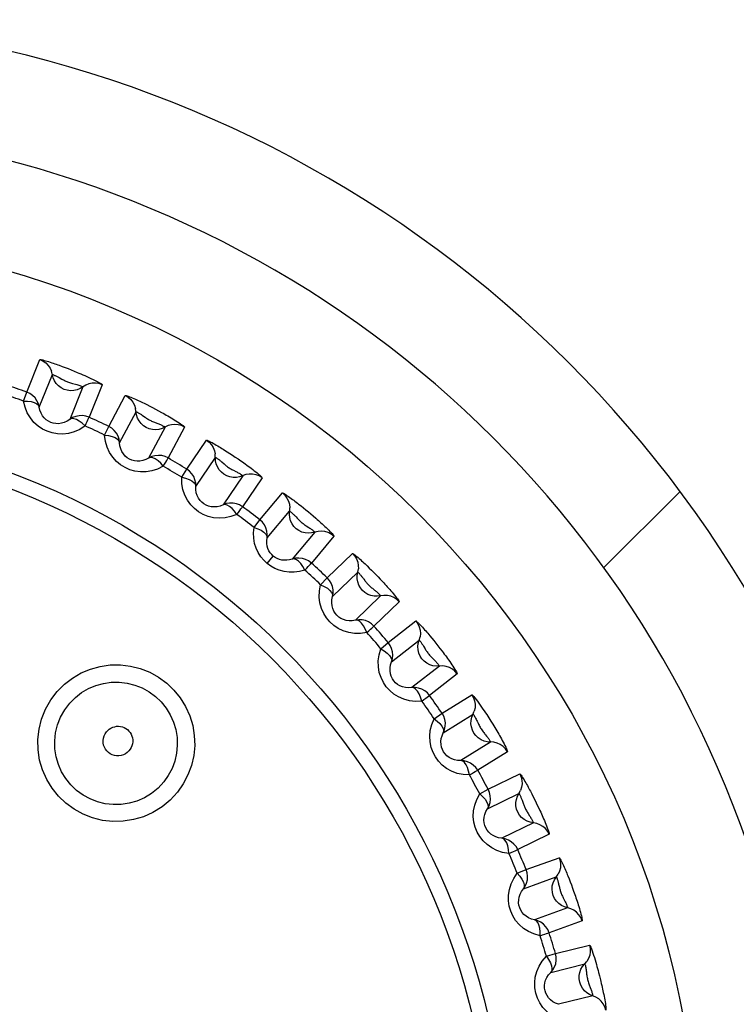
# Model space of a CAD drawing. Header units: millimetres. Extents: x -131 to 719, y -272 to 510.
# Tile 70 of 102: x 226.55 to 233.27, y 165.93 to 175.17. Entities that reach past the tile are written whole.
import ezdxf

# ---------------------------------------------------------------- set-up
doc = ezdxf.new("R2010")
doc.units = ezdxf.units.MM
doc.header["$LTSCALE"] = 23.1
doc.layers.get('0').update_dxf_attribs({"linetype": 'CONTINUOUS'})

msp = doc.modelspace()

# ---------------------------------------------------------------- linework, layer by layer
at = {"color": 7}
for p, q in [((226.6175, 171.6754), (226.7409, 171.9805)), ((226.9211, 171.9274), (226.9486, 171.9172)), ((226.7345, 171.5347), (226.8576, 171.8397)), ((226.9486, 171.9172), (226.9767, 171.9066)), ((226.9767, 171.9066), (227.0048, 171.8956)), ((227.0048, 171.8956), (227.0328, 171.8845)), ((227.0328, 171.8845), (227.061, 171.8731)), ((226.9212, 171.8118), (226.9469, 171.7977)), ((227.3253, 171.7444), (227.2021, 171.4392)), ((226.5872, 171.591), (226.6175, 171.6754)), ((227.1435, 171.7242), (227.0202, 171.4192)), ((227.3871, 171.353), (227.5417, 171.6435)), ((227.7175, 171.5708), (227.7442, 171.5576)), ((227.7442, 171.5576), (227.7712, 171.5439)), ((227.4887, 171.2007), (227.6431, 171.4912)), ((227.7712, 171.5439), (227.7984, 171.5299)), ((227.7984, 171.5299), (227.8254, 171.5157)), ((227.8254, 171.5157), (227.8529, 171.501)), ((227.7042, 171.4563), (227.7287, 171.4393)), ((227.3481, 171.2721), (227.3871, 171.353)), ((227.9153, 171.3465), (227.7608, 171.0561)), ((228.0982, 171.3476), (227.9439, 171.0569)), ((228.1188, 170.9518), (228.3029, 171.2246)), ((228.4736, 171.1317), (228.4986, 171.1159)), ((228.4986, 171.1159), (228.5238, 171.0995)), ((228.5238, 171.0995), (228.5491, 171.0829)), ((228.204, 170.7898), (228.3879, 171.0626)), ((228.4465, 171.0201), (228.4691, 171.0006)), ((228.5491, 171.0829), (228.5743, 171.0661)), ((228.5743, 171.0661), (228.5999, 171.0487)), ((228.0716, 170.8755), (228.1188, 170.9518)), ((228.6435, 170.8901), (228.4594, 170.6175)), ((228.8255, 170.8721), (228.6416, 170.5992)), ((228.8046, 170.4764), (229.0162, 170.7284)), ((232.0315, 170.028), (232.7469, 170.7434)), ((228.8723, 170.3064), (229.0837, 170.5584)), ((229.1681, 170.6246), (229.1907, 170.6068)), ((229.1907, 170.6068), (229.2136, 170.5884)), ((229.2136, 170.5884), (229.2367, 170.5696)), ((229.2367, 170.5696), (229.2595, 170.5508)), ((229.2595, 170.5508), (229.2818, 170.5321)), ((228.7496, 170.4054), (228.8046, 170.4764)), ((229.2818, 170.5321), (229.3049, 170.5124)), ((229.3199, 170.3602), (229.1084, 170.1083)), ((229.499, 170.3232), (229.2876, 170.0711)), ((228.8729, 170.0674), (228.9306, 170.1361)), ((229.4369, 169.9319), (229.6737, 170.1604)), ((229.8113, 170.0437), (229.8315, 170.0241)), ((229.8315, 170.0241), (229.852, 170.0039)), ((229.852, 170.0039), (229.8726, 169.9833)), ((229.3748, 169.867), (229.4369, 169.9319)), ((229.4865, 169.7557), (229.7231, 169.9843)), ((229.8726, 169.9833), (229.8931, 169.9624)), ((229.8931, 169.9624), (229.9135, 169.9414)), ((229.9135, 169.9414), (229.9344, 169.9195)), ((229.9372, 169.7625), (229.7006, 169.534)), ((230.1115, 169.707), (229.8749, 169.4783)), ((230.0088, 169.3243), (230.2682, 169.5267)), ((230.0397, 169.1439), (230.2989, 169.3464)), ((230.3992, 169.3888), (230.4182, 169.3659)), ((230.4182, 169.3659), (230.4374, 169.3424)), ((230.4374, 169.3424), (230.4565, 169.3186)), ((229.9403, 169.2662), (230.0088, 169.3243)), ((230.3405, 169.2896), (230.3559, 169.2642)), ((230.4565, 169.3186), (230.4754, 169.2946)), ((230.4754, 169.2946), (230.4945, 169.27)), ((230.4887, 169.1035), (230.2294, 168.901)), ((230.6562, 169.0301), (230.397, 168.8274)), ((230.5141, 168.6602), (230.7932, 168.8344)), ((230.4399, 168.6096), (230.5141, 168.6602)), ((230.526, 168.4775), (230.8049, 168.6519)), ((230.9529, 168.6168), (230.9716, 168.5873)), ((230.9683, 168.3904), (230.6893, 168.2162)), ((231.1272, 168.2999), (230.8482, 168.1254)), ((230.9472, 167.9469), (231.243, 168.0911)), ((230.8681, 167.9044), (230.9472, 167.9469)), ((230.9399, 167.764), (231.2355, 167.9083)), ((231.3425, 167.9289), (231.3563, 167.9026)), ((231.3563, 167.9026), (231.3701, 167.8756)), ((231.3701, 167.8756), (231.3839, 167.8483)), ((231.2644, 167.8441), (231.2742, 167.816)), ((231.3839, 167.8483), (231.3974, 167.8209)), ((231.3974, 167.8209), (231.411, 167.7929)), ((231.3707, 167.6312), (231.075, 167.4871)), ((231.5193, 167.5246), (231.2236, 167.3802)), ((231.3033, 167.1923), (231.6126, 167.3047)), ((231.2203, 167.1583), (231.3033, 167.1923)), ((231.277, 167.0112), (231.5861, 167.1238)), ((231.6946, 167.1331), (231.7056, 167.1055)), ((231.6081, 167.0569), (231.6149, 167.0279)), ((231.7056, 167.1055), (231.7165, 167.0772)), ((231.7165, 167.0772), (231.7273, 167.0486)), ((231.7273, 167.0486), (231.7379, 167.0199)), ((231.7379, 167.0199), (231.7485, 166.9906)), ((231.6915, 166.834), (231.3824, 166.7216)), ((231.8282, 166.7125), (231.519, 166.5998)), ((231.5787, 166.4046), (231.898, 166.4841)), ((231.4925, 166.3795), (231.5787, 166.4046)), ((231.5336, 166.2272), (231.8527, 166.3069)), ((231.9826, 166.2277), (231.9913, 166.194)), ((231.9273, 166.0077), (231.6081, 165.9282))]:
    msp.add_line(p, q, dxfattribs=at)
for points in [[(226.7409, 171.9805), (226.7436, 171.9813), (226.7491, 171.9809), (226.7577, 171.9794), (226.7684, 171.9769), (226.7805, 171.9737), (226.7937, 171.97), (226.8077, 171.9658), (226.8222, 171.9613), (226.8369, 171.9566), (226.8516, 171.9517), (226.866, 171.9469), (226.8801, 171.942), (226.8938, 171.9372), (226.9075, 171.9323), (226.9211, 171.9274)], [(226.7409, 171.9805), (226.7699, 171.967), (226.796, 171.9487), (226.8185, 171.926), (226.8366, 171.8997), (226.8498, 171.8706)], [(227.1174, 171.7079), (227.0889, 171.6963), (227.0588, 171.6897), (227.028, 171.6883), (226.9974, 171.6923), (226.968, 171.7013), (226.9405, 171.7153), (226.9158, 171.7337), (226.8946, 171.756), (226.8775, 171.7817), (226.8651, 171.8098), (226.8498, 171.8706)], [(226.8576, 171.8397), (226.8586, 171.8399), (226.8609, 171.8395), (226.8644, 171.8385), (226.8687, 171.837), (226.8736, 171.8351), (226.8789, 171.8328), (226.8846, 171.8303), (226.8906, 171.8275), (226.8967, 171.8246), (226.9029, 171.8215), (226.909, 171.8183), (226.9151, 171.8151), (226.9212, 171.8118)], [(227.061, 171.8731), (227.0911, 171.8606), (227.1074, 171.8537), (227.1246, 171.8463), (227.1426, 171.8385), (227.1613, 171.8302), (227.1806, 171.8216), (227.2003, 171.8125), (227.22, 171.8033), (227.2397, 171.7938), (227.2588, 171.7844), (227.2771, 171.775), (227.2935, 171.7662), (227.3074, 171.7583), (227.3178, 171.7517), (227.3237, 171.7472), (227.3253, 171.7444)], [(226.9469, 171.7977), (226.9539, 171.7939), (226.9612, 171.79), (226.9687, 171.7862), (226.9765, 171.7824), (226.9844, 171.7787), (226.9924, 171.7752), (227.0006, 171.7719), (227.009, 171.7687), (227.0177, 171.7657), (227.0268, 171.7627), (227.0363, 171.7599), (227.046, 171.7571), (227.076, 171.7489)], [(227.076, 171.7489), (227.0859, 171.7462), (227.0956, 171.7433), (227.1049, 171.7404), (227.1138, 171.7375), (227.1221, 171.7345), (227.1295, 171.7317), (227.1357, 171.729), (227.1402, 171.7268), (227.1428, 171.7252), (227.1435, 171.7242)], [(227.3253, 171.7444), (227.2951, 171.7548), (227.2635, 171.7598), (227.2316, 171.7591), (227.2003, 171.7528), (227.1706, 171.741), (227.1174, 171.7079)], [(226.7345, 171.5347), (226.7266, 171.5656), (226.7134, 171.5947), (226.6952, 171.621), (226.6727, 171.6437), (226.6465, 171.662), (226.6175, 171.6754)], [(227.1653, 171.3574), (227.115, 171.3255), (227.0636, 171.3023), (227.0103, 171.288), (226.957, 171.2818), (226.9055, 171.2835), (226.8559, 171.2923), (226.8094, 171.3072), (226.7655, 171.3286), (226.7237, 171.3566), (226.6852, 171.3912), (226.6509, 171.4327), (226.6223, 171.4802), (226.6013, 171.5328), (226.5872, 171.591)], [(226.5872, 171.591), (226.6243, 171.5897), (226.6584, 171.5857), (226.6877, 171.5774), (226.7107, 171.5657), (226.7266, 171.5518), (226.7345, 171.5347)], [(227.5417, 171.6435), (227.5446, 171.6439), (227.5501, 171.643), (227.5586, 171.6405), (227.5692, 171.6368), (227.5811, 171.6323), (227.5941, 171.6271), (227.6077, 171.6214), (227.6218, 171.6153), (227.6361, 171.609), (227.6503, 171.6026), (227.6642, 171.5962), (227.6779, 171.5898), (227.6912, 171.5835), (227.7043, 171.5772), (227.7175, 171.5708)], [(227.5417, 171.6435), (227.5691, 171.627), (227.5932, 171.6061), (227.6132, 171.5811), (227.6285, 171.5531), (227.6385, 171.5228)], [(227.0202, 171.4192), (226.9953, 171.4024), (226.9692, 171.3901), (226.9425, 171.3823), (226.916, 171.3787), (226.8903, 171.3792), (226.8658, 171.3833), (226.8428, 171.3907), (226.8211, 171.4012), (226.8006, 171.4153), (226.7817, 171.4328), (226.765, 171.4538), (226.7511, 171.478), (226.7407, 171.5052), (226.7345, 171.5347)], [(227.8877, 171.333), (227.8581, 171.3244), (227.8275, 171.321), (227.7967, 171.3229), (227.7667, 171.33), (227.7384, 171.3421), (227.7125, 171.3588), (227.6899, 171.3797), (227.6711, 171.4042), (227.6568, 171.4314), (227.6474, 171.4607), (227.6385, 171.5228)], [(227.6431, 171.4912), (227.6441, 171.4913), (227.6464, 171.4907), (227.6498, 171.4893), (227.654, 171.4873), (227.6587, 171.4848), (227.6639, 171.482), (227.6694, 171.4788), (227.6751, 171.4754), (227.681, 171.4717), (227.6868, 171.468), (227.6927, 171.4641), (227.6985, 171.4602), (227.7042, 171.4563)], [(227.8529, 171.501), (227.8817, 171.4853), (227.8966, 171.477), (227.9115, 171.4687), (227.9264, 171.4602), (227.9412, 171.4518), (227.956, 171.4432), (227.9711, 171.4343), (227.9864, 171.4252), (228.002, 171.4157), (228.0176, 171.4061), (228.0328, 171.3965), (228.0475, 171.3871), (228.0613, 171.3779), (228.0736, 171.3693), (228.0842, 171.3615), (228.0923, 171.355), (228.0969, 171.3504), (228.0982, 171.3476)], [(227.2021, 171.4392), (227.1719, 171.4497), (227.1404, 171.4547), (227.1084, 171.4541), (227.0771, 171.4478), (227.0474, 171.436), (227.0202, 171.4192)], [(227.1653, 171.3574), (227.1377, 171.3823), (227.1104, 171.4031), (227.0835, 171.4174), (227.0589, 171.4251), (227.0378, 171.4261), (227.0202, 171.4192)], [(227.1653, 171.3574), (227.1755, 171.3797), (227.1841, 171.3993), (227.1913, 171.4154), (227.1969, 171.4276), (227.2004, 171.4356), (227.2021, 171.4392)], [(227.7287, 171.4393), (227.7354, 171.4347), (227.7423, 171.43), (227.7496, 171.4254), (227.757, 171.4208), (227.7646, 171.4163), (227.7725, 171.4119), (227.7805, 171.4077), (227.7887, 171.4036), (227.7971, 171.3997), (227.8058, 171.3959), (227.8145, 171.3923), (227.8231, 171.3889), (227.8475, 171.3794)], [(227.8475, 171.3794), (227.8553, 171.3764), (227.8631, 171.3732), (227.8708, 171.37), (227.8783, 171.3668), (227.8856, 171.3636), (227.8924, 171.3603), (227.8987, 171.3572), (227.9043, 171.3542), (227.9091, 171.3515), (227.9127, 171.3492), (227.9148, 171.3475), (227.9153, 171.3465)], [(227.4887, 171.2007), (227.4842, 171.2324), (227.474, 171.2627), (227.4587, 171.2907), (227.4387, 171.3156), (227.4146, 171.3366), (227.3871, 171.353)], [(228.0982, 171.3476), (228.0693, 171.3611), (228.0384, 171.3693), (228.0066, 171.372), (227.9748, 171.3689), (227.9441, 171.3604), (227.8877, 171.333)], [(227.8986, 170.9794), (227.8453, 170.9529), (227.7917, 170.9352), (227.7371, 170.9266), (227.6834, 170.926), (227.6324, 170.9331), (227.584, 170.947), (227.5393, 170.9668), (227.4979, 170.9927), (227.4593, 171.0249), (227.4247, 171.0633), (227.395, 171.1082), (227.3714, 171.1584), (227.356, 171.2129), (227.3481, 171.2721)], [(227.3481, 171.2721), (227.3849, 171.267), (227.4184, 171.2595), (227.4466, 171.2481), (227.4684, 171.2341), (227.4827, 171.2186), (227.4887, 171.2007)], [(227.7608, 171.0561), (227.7343, 171.0419), (227.707, 171.0324), (227.6796, 171.0274), (227.6529, 171.0267), (227.6274, 171.0299), (227.6035, 171.0365), (227.5814, 171.0462), (227.5609, 171.059), (227.5419, 171.0752), (227.525, 171.0945), (227.5106, 171.1171), (227.4993, 171.1427), (227.4919, 171.1708), (227.4887, 171.2007)], [(228.3029, 171.2246), (228.3038, 171.225), (228.3054, 171.2249), (228.3078, 171.2244), (228.3111, 171.2233), (228.3155, 171.2216), (228.321, 171.2192), (228.3279, 171.2159), (228.3362, 171.2118), (228.3459, 171.2068), (228.357, 171.2009), (228.3693, 171.1941), (228.3824, 171.1866), (228.396, 171.1788), (228.4097, 171.1708), (228.4231, 171.1628), (228.4361, 171.1549), (228.4488, 171.1472), (228.4612, 171.1395), (228.4736, 171.1317)], [(228.3029, 171.2246), (228.3285, 171.2054), (228.3502, 171.182), (228.3675, 171.1551), (228.3798, 171.1256), (228.3866, 171.0945)], [(227.9439, 171.0569), (227.9149, 171.0705), (227.8841, 171.0788), (227.8522, 171.0815), (227.8204, 171.0785), (227.7896, 171.0699), (227.7608, 171.0561)], [(227.8986, 170.9794), (227.8739, 171.007), (227.8488, 171.0306), (227.8236, 171.0476), (227.7999, 171.0578), (227.7791, 171.061), (227.7608, 171.0561)], [(227.8986, 170.9794), (227.9112, 171.0005), (227.9218, 171.0191), (227.9306, 171.0344), (227.9374, 171.0459), (227.9418, 171.0535), (227.9439, 171.0569)], [(228.6145, 170.8796), (228.5842, 170.8742), (228.5534, 170.874), (228.523, 170.8791), (228.494, 170.8893), (228.467, 170.9043), (228.4431, 170.9236), (228.4227, 170.9468), (228.4066, 170.973), (228.3953, 171.0017), (228.3889, 171.0318), (228.3866, 171.0945)], [(228.3879, 171.0626), (228.3882, 171.0627), (228.3888, 171.0626), (228.3898, 171.0623), (228.3911, 171.0617), (228.3928, 171.0608), (228.3949, 171.0596), (228.3976, 171.0579), (228.4008, 171.0558), (228.4047, 171.0532), (228.409, 171.0501), (228.4139, 171.0466), (228.4191, 171.0426), (228.4246, 171.0383), (228.4302, 171.0338), (228.4356, 171.0293), (228.4411, 171.0247), (228.4465, 171.0201)], [(228.5999, 171.0487), (228.6267, 171.0301), (228.6406, 171.0204), (228.6544, 171.0107), (228.6682, 171.0008), (228.6819, 170.9909), (228.6956, 170.9809), (228.7096, 170.9706), (228.7238, 170.9599), (228.7382, 170.949), (228.7525, 170.9379), (228.7665, 170.9269), (228.7799, 170.9161), (228.7925, 170.9056), (228.8037, 170.896), (228.8133, 170.8872), (228.8205, 170.88), (228.8244, 170.8751), (228.8255, 170.8721)], [(228.204, 170.7898), (228.2027, 170.8217), (228.1958, 170.8529), (228.1835, 170.8824), (228.1662, 170.9093), (228.1444, 170.9327), (228.1188, 170.9518)], [(228.4691, 171.0006), (228.4753, 170.9954), (228.4817, 170.9901), (228.4884, 170.9847), (228.4953, 170.9794), (228.5024, 170.9742), (228.5097, 170.9692), (228.5172, 170.9642), (228.5249, 170.9594), (228.5329, 170.9547), (228.541, 170.95), (228.5492, 170.9456), (228.5573, 170.9414)], [(228.5573, 170.9414), (228.5803, 170.9296), (228.5877, 170.9257), (228.595, 170.9218), (228.6023, 170.9179), (228.6093, 170.9139), (228.6161, 170.91), (228.6224, 170.9061), (228.6283, 170.9024), (228.6335, 170.8989), (228.6379, 170.8957), (228.6411, 170.8931), (228.643, 170.8912), (228.6435, 170.8901)], [(228.5885, 170.5269), (228.5326, 170.5061), (228.4775, 170.4941), (228.4223, 170.4912), (228.3689, 170.4963), (228.3188, 170.5086), (228.2722, 170.5275), (228.2298, 170.5518), (228.1913, 170.5819), (228.1563, 170.618), (228.1259, 170.6598), (228.101, 170.7075), (228.0829, 170.76), (228.0733, 170.8158), (228.0716, 170.8755)], [(228.0716, 170.8755), (228.1076, 170.8666), (228.1402, 170.8556), (228.167, 170.8413), (228.1872, 170.8251), (228.1998, 170.8082), (228.204, 170.7898)], [(228.8255, 170.8721), (228.7981, 170.8886), (228.7683, 170.9), (228.7369, 170.906), (228.705, 170.9063), (228.6735, 170.901), (228.6145, 170.8796)], [(228.4594, 170.6175), (228.4316, 170.6062), (228.4034, 170.5996), (228.3757, 170.5975), (228.349, 170.5996), (228.324, 170.6054), (228.3009, 170.6145), (228.2799, 170.6265), (228.2609, 170.6413), (228.2437, 170.6593), (228.2289, 170.6803), (228.2169, 170.7044), (228.2084, 170.731), (228.2039, 170.7597), (228.204, 170.7898)], [(229.0162, 170.7284), (229.019, 170.7283), (229.024, 170.7264), (229.0314, 170.7224), (229.0406, 170.7169), (229.0508, 170.7104), (229.062, 170.7029), (229.0737, 170.6948), (229.0859, 170.6863), (229.0982, 170.6774), (229.1104, 170.6684), (229.1224, 170.6595), (229.1342, 170.6507), (229.1456, 170.642), (229.1569, 170.6333), (229.1681, 170.6246)], [(229.0162, 170.7284), (229.0396, 170.7066), (229.0588, 170.6811), (229.0732, 170.6526), (229.0823, 170.622), (229.0858, 170.5902)], [(228.6416, 170.5992), (228.6142, 170.6158), (228.5844, 170.6272), (228.553, 170.6332), (228.521, 170.6336), (228.4895, 170.6283), (228.4595, 170.6175)], [(228.5885, 170.5269), (228.5667, 170.5569), (228.5443, 170.583), (228.521, 170.6025), (228.4985, 170.6152), (228.4781, 170.6205), (228.4595, 170.6175)], [(228.5885, 170.5269), (228.6032, 170.5465), (228.6156, 170.5639), (228.6261, 170.5781), (228.634, 170.5889), (228.6391, 170.596), (228.6416, 170.5992)], [(229.29, 170.3528), (229.2593, 170.3505), (229.2287, 170.3536), (229.199, 170.3618), (229.1711, 170.375), (229.1459, 170.3927), (229.1241, 170.4144), (229.1063, 170.4396), (229.093, 170.4674), (229.0847, 170.4971), (229.0816, 170.5277), (229.0858, 170.5902)], [(229.0837, 170.5584), (229.0847, 170.5583), (229.0867, 170.5573), (229.0896, 170.5553), (229.0931, 170.5526), (229.0971, 170.5494), (229.1013, 170.5457), (229.1059, 170.5416), (229.1106, 170.5373), (229.1154, 170.5327), (229.1203, 170.5279), (229.125, 170.5231), (229.1298, 170.5183), (229.1345, 170.5134)], [(228.8723, 170.3064), (228.8744, 170.3382), (228.8708, 170.37), (228.8617, 170.4006), (228.8473, 170.4291), (228.828, 170.4547), (228.8046, 170.4764)], [(229.1345, 170.5134), (229.144, 170.5033), (229.154, 170.4926)], [(229.154, 170.4926), (229.1593, 170.4869), (229.1649, 170.4811), (229.1707, 170.4753), (229.1767, 170.4694), (229.183, 170.4635), (229.1893, 170.4578), (229.1958, 170.4522)], [(229.1958, 170.4522), (229.2025, 170.4468), (229.2093, 170.4414), (229.2164, 170.4361), (229.2237, 170.4309), (229.231, 170.4259), (229.2383, 170.421), (229.2453, 170.4164), (229.2588, 170.4076)], [(229.3049, 170.5124), (229.329, 170.4915), (229.3412, 170.4809), (229.3532, 170.4703), (229.3651, 170.4596), (229.377, 170.4489), (229.389, 170.4379), (229.4014, 170.4265), (229.4138, 170.4149), (229.4263, 170.4031), (229.4386, 170.3912), (229.4505, 170.3795), (229.4619, 170.3681), (229.4724, 170.3572), (229.4818, 170.3472), (229.4896, 170.3383), (229.4954, 170.331), (229.4984, 170.3261), (229.499, 170.3232)], [(228.8729, 170.0674), (228.8416, 170.0969), (228.8141, 170.1304), (228.7899, 170.1682), (228.7702, 170.2099), (228.7557, 170.2552), (228.7469, 170.3033), (228.745, 170.3533), (228.7496, 170.4054)], [(228.7496, 170.4054), (228.7845, 170.3928), (228.8157, 170.3784), (228.841, 170.3614), (228.8593, 170.3432), (228.8701, 170.3251), (228.8723, 170.3064)], [(229.2588, 170.4076), (229.2654, 170.4032), (229.272, 170.3988), (229.2785, 170.3944), (229.2849, 170.39), (229.291, 170.3855), (229.2969, 170.3812), (229.3024, 170.3769), (229.3074, 170.3729), (229.3118, 170.3692), (229.3154, 170.3658), (229.3181, 170.3631), (229.3196, 170.3612), (229.3199, 170.3602)], [(229.499, 170.3232), (229.4735, 170.3425), (229.4451, 170.357), (229.4145, 170.3662), (229.3828, 170.3698), (229.3509, 170.3678), (229.29, 170.3528)], [(228.9306, 170.1361), (228.9153, 170.1508), (228.9016, 170.1676), (228.8898, 170.1866), (228.8804, 170.2076), (228.8736, 170.2303), (228.8698, 170.2547), (228.8693, 170.2801), (228.8723, 170.3064)], [(229.1084, 170.1083), (229.0831, 170.1007), (229.0579, 170.0968), (229.0333, 170.0964), (229.0096, 170.0991), (228.9874, 170.1047), (228.9667, 170.113), (228.9477, 170.1235), (228.9306, 170.1361)], [(229.2876, 170.0711), (229.2621, 170.0904), (229.2337, 170.1049), (229.2031, 170.1141), (229.1713, 170.1178), (229.1394, 170.1159), (229.1084, 170.1083)], [(229.2272, 170.0047), (229.2088, 170.0368), (229.1892, 170.0651), (229.1681, 170.087), (229.147, 170.1019), (229.1273, 170.1093), (229.1084, 170.1083)], [(229.6737, 170.1604), (229.6763, 170.16), (229.681, 170.1577), (229.6878, 170.1531), (229.6961, 170.1469), (229.7054, 170.1395), (229.7155, 170.1311), (229.7261, 170.1221), (229.737, 170.1126), (229.7481, 170.1027), (229.7592, 170.0926), (229.7701, 170.0827), (229.7808, 170.0728), (229.7911, 170.063), (229.8013, 170.0534), (229.8113, 170.0437)], [(229.6737, 170.1604), (229.6947, 170.1363), (229.7111, 170.1089), (229.7224, 170.079), (229.7283, 170.0476), (229.7285, 170.0157)], [(229.2272, 170.0047), (229.1767, 169.991), (229.1271, 169.9842), (229.0782, 169.9845), (229.0311, 169.991), (228.9867, 170.0031), (228.9453, 170.0203), (228.9075, 170.0416), (228.8729, 170.0674)], [(229.2272, 170.0047), (229.2439, 170.0227), (229.2581, 170.0386), (229.27, 170.0517), (229.279, 170.0616), (229.2848, 170.0681), (229.2876, 170.0711)], [(229.9067, 169.7582), (229.876, 169.7592), (229.8458, 169.7654), (229.8171, 169.7767), (229.7908, 169.7927), (229.7676, 169.813), (229.7482, 169.8369), (229.7331, 169.8637), (229.7228, 169.8928), (229.7176, 169.9231), (229.7177, 169.9539), (229.7285, 170.0157)], [(229.4865, 169.7557), (229.4919, 169.7872), (229.4916, 169.8191), (229.4857, 169.8505), (229.4744, 169.8804), (229.4579, 169.9078), (229.4369, 169.9319)], [(229.7231, 169.9843), (229.724, 169.9841), (229.7258, 169.9829), (229.7284, 169.9807), (229.7316, 169.9778), (229.7351, 169.9742), (229.7389, 169.9702), (229.7429, 169.9658), (229.747, 169.9611), (229.7512, 169.9562), (229.7555, 169.951), (229.7597, 169.9458), (229.7638, 169.9406), (229.7679, 169.9353)], [(229.7679, 169.9353), (229.7761, 169.9246), (229.7804, 169.919), (229.7893, 169.9072)], [(229.7893, 169.9072), (229.7941, 169.901), (229.7991, 169.8947), (229.8043, 169.8884), (229.8097, 169.882), (229.8153, 169.8756), (229.8211, 169.8693), (229.8271, 169.8631), (229.8334, 169.857), (229.8398, 169.851), (229.8465, 169.845), (229.8534, 169.839), (229.8603, 169.8333), (229.8669, 169.8278), (229.8798, 169.8173)], [(229.9344, 169.9195), (229.9563, 169.8962), (229.9675, 169.8841), (229.9785, 169.8721), (229.9895, 169.86), (230.0003, 169.848), (230.0113, 169.8357), (230.0225, 169.823), (230.0338, 169.81), (230.0452, 169.7967), (230.0564, 169.7834), (230.0674, 169.7702), (230.0777, 169.7574), (230.0873, 169.7452), (230.0958, 169.734), (230.103, 169.7239), (230.1084, 169.7156), (230.1111, 169.7101), (230.1115, 169.707)], [(229.8079, 169.4185), (229.749, 169.4098), (229.6925, 169.4096), (229.6379, 169.4182), (229.5868, 169.4343), (229.5404, 169.4568), (229.4987, 169.4849), (229.4623, 169.5175), (229.4309, 169.555), (229.4041, 169.5976), (229.3831, 169.6448), (229.3687, 169.6966), (229.3618, 169.7517), (229.364, 169.8083), (229.3748, 169.867)], [(229.3748, 169.867), (229.4082, 169.8508), (229.4378, 169.8333), (229.4611, 169.8137), (229.4774, 169.7937), (229.4862, 169.7746), (229.4865, 169.7557)], [(229.8798, 169.8173), (229.886, 169.8123), (229.8922, 169.8071), (229.8983, 169.802), (229.9043, 169.7968), (229.9101, 169.7916), (229.9156, 169.7866), (229.9208, 169.7817), (229.9255, 169.7771), (229.9296, 169.7728), (229.9331, 169.7689), (229.9356, 169.7658), (229.937, 169.7636), (229.9372, 169.7625)], [(229.7006, 169.534), (229.671, 169.5288), (229.642, 169.5282), (229.6145, 169.5319), (229.5888, 169.5395), (229.5656, 169.5503), (229.5448, 169.564), (229.5268, 169.5801), (229.5113, 169.5986), (229.4983, 169.6198), (229.4882, 169.6434), (229.4814, 169.6694), (229.4786, 169.6972), (229.4802, 169.7262), (229.4865, 169.7557)], [(230.1115, 169.707), (230.0882, 169.7288), (230.0614, 169.7462), (230.0319, 169.7585), (230.0008, 169.7655), (229.9689, 169.7668), (229.9067, 169.7582)], [(229.8749, 169.4783), (229.8516, 169.5002), (229.8248, 169.5176), (229.7953, 169.53), (229.7641, 169.537), (229.7322, 169.5383), (229.7006, 169.534)], [(229.8079, 169.4185), (229.7929, 169.4525), (229.7764, 169.4826), (229.7577, 169.5066), (229.7382, 169.5236), (229.7194, 169.5331), (229.7006, 169.534)], [(230.2682, 169.5267), (230.271, 169.526), (230.2757, 169.5229), (230.2824, 169.5172), (230.2906, 169.5095), (230.2996, 169.5006), (230.3094, 169.4905), (230.3195, 169.4798), (230.33, 169.4685), (230.3404, 169.4569), (230.3508, 169.4452), (230.3609, 169.4337), (230.3708, 169.4224), (230.3803, 169.4112), (230.3898, 169.4001), (230.3992, 169.3888)], [(230.2682, 169.5267), (230.2866, 169.5006), (230.3, 169.4716), (230.3081, 169.4407), (230.3107, 169.4089), (230.3076, 169.3771)], [(229.8079, 169.4185), (229.8264, 169.4348), (229.8422, 169.4491), (229.8553, 169.4609), (229.8654, 169.4698), (229.8718, 169.4757), (229.8749, 169.4783)], [(230.4579, 169.1024), (230.4274, 169.1066), (230.3981, 169.116), (230.3708, 169.1302), (230.3463, 169.1488), (230.3253, 169.1714), (230.3085, 169.1972), (230.2963, 169.2255), (230.2891, 169.2555), (230.2871, 169.2862), (230.2904, 169.3168), (230.3076, 169.3771)], [(230.2989, 169.3464), (230.2999, 169.3461), (230.3017, 169.3446), (230.3042, 169.342), (230.3072, 169.3384), (230.3106, 169.3342), (230.3141, 169.3295), (230.3179, 169.3244), (230.3217, 169.3189), (230.3255, 169.3132), (230.3294, 169.3074), (230.3331, 169.3015), (230.3368, 169.2956), (230.3405, 169.2896)], [(230.3242, 168.7749), (230.2646, 168.7724), (230.2085, 168.7781), (230.1551, 168.7924), (230.1059, 168.8137), (230.0621, 168.8409), (230.0236, 168.8733), (229.9908, 168.9095), (229.9635, 168.9501), (229.9413, 168.9952), (229.9253, 169.0443), (229.9164, 169.0974), (229.9153, 169.1529), (229.9234, 169.2089), (229.9403, 169.2662)], [(229.9403, 169.2662), (229.9718, 169.2467), (229.9994, 169.2261), (230.0205, 169.2042), (230.0347, 169.1826), (230.0414, 169.1627), (230.0397, 169.1439)], [(230.0397, 169.1439), (230.0484, 169.1746), (230.0515, 169.2064), (230.0489, 169.2383), (230.0407, 169.2692), (230.0272, 169.2981), (230.0088, 169.3243)], [(230.3559, 169.2642), (230.3602, 169.2573), (230.3647, 169.2502), (230.3694, 169.243), (230.3743, 169.2358), (230.3794, 169.2285), (230.3848, 169.2214), (230.3904, 169.2143), (230.3963, 169.2072), (230.4024, 169.2002), (230.4088, 169.1932), (230.4152, 169.1864), (230.4217, 169.1797), (230.4401, 169.1612)], [(230.4945, 169.27), (230.5144, 169.2439), (230.5247, 169.2304), (230.5349, 169.2167), (230.5451, 169.2029), (230.5552, 169.1892), (230.5652, 169.1753), (230.5754, 169.161), (230.5857, 169.1464), (230.5961, 169.1315), (230.6064, 169.1164), (230.6164, 169.1014), (230.626, 169.0868), (230.6348, 169.0728), (230.6426, 169.0599), (230.6491, 169.0485), (230.6539, 169.0393), (230.6562, 169.0333), (230.6562, 169.0301)], [(230.4401, 169.1612), (230.4461, 169.1552), (230.4519, 169.1492), (230.4576, 169.1431), (230.4632, 169.1371), (230.4685, 169.1312), (230.4734, 169.1255), (230.4779, 169.12), (230.4818, 169.115), (230.485, 169.1106), (230.4874, 169.1071), (230.4886, 169.1046), (230.4887, 169.1035)], [(226.904, 168.8662), (226.9714, 168.9333), (227.0457, 168.9907), (227.1279, 169.0385), (227.2157, 169.0756), (227.3073, 169.1008), (227.4014, 169.1141), (227.4964, 169.1151), (227.5907, 169.1039), (227.6828, 169.0805), (227.7712, 169.0457), (227.8535, 169.0002), (227.9302, 168.9439)], [(230.2294, 168.901), (230.1995, 168.8989), (230.1706, 168.9013), (230.1436, 168.9079), (230.1189, 168.9181), (230.0969, 168.9313), (230.0777, 168.9471), (230.0615, 168.965), (230.048, 168.9851), (230.0372, 169.0075), (230.0297, 169.032), (230.0257, 169.0586), (230.0258, 169.0865), (230.0304, 169.1152), (230.0397, 169.1439)], [(230.6562, 169.0301), (230.6353, 169.0542), (230.6105, 169.0743), (230.5825, 169.0896), (230.5522, 169.0998), (230.5206, 169.1045), (230.4579, 169.1024)], [(227.0214, 168.7558), (227.0737, 168.8084), (227.1324, 168.854), (227.1967, 168.8916), (227.2652, 168.9207), (227.3369, 168.9407), (227.4106, 168.9512), (227.4849, 168.9522), (227.5588, 168.9436), (227.631, 168.9255), (227.7002, 168.8982), (227.7652, 168.8623), (227.8249, 168.8184)], [(227.9302, 168.9439), (227.9988, 168.8783), (228.0578, 168.8052), (228.1076, 168.7243), (228.1466, 168.6376), (228.1741, 168.5467), (228.1896, 168.453), (228.1929, 168.358), (228.1841, 168.2634), (228.1629, 168.1706), (228.1301, 168.0814), (228.0864, 167.9981), (228.0319, 167.9198)], [(230.397, 168.8274), (230.3761, 168.8516), (230.3513, 168.8717), (230.3233, 168.8871), (230.293, 168.8973), (230.2614, 168.902), (230.2295, 168.901)], [(230.3242, 168.7749), (230.3128, 168.8102), (230.2995, 168.842), (230.2834, 168.8678), (230.2658, 168.8868), (230.2481, 168.8981), (230.2295, 168.901)], [(226.984, 167.8162), (226.9141, 167.8833), (226.8545, 167.9575), (226.8045, 168.0401), (226.7653, 168.1285), (226.7384, 168.2211), (226.7237, 168.3166), (226.7217, 168.4136), (226.7325, 168.5106), (226.7566, 168.6064), (226.7934, 168.6988), (226.8423, 168.7852), (226.904, 168.8662)], [(227.8249, 168.8184), (227.8785, 168.7672), (227.9252, 168.7094), (227.9641, 168.6459), (227.9944, 168.578), (228.0157, 168.5067), (228.0277, 168.4333), (228.0301, 168.359), (228.0229, 168.2849), (228.0061, 168.2123), (227.9802, 168.1426), (227.9455, 168.0768), (227.9028, 168.0162)], [(230.3242, 168.7749), (230.3442, 168.7891), (230.3614, 168.8018), (230.3757, 168.8121), (230.3866, 168.8199), (230.3937, 168.8251), (230.397, 168.8274)], [(230.7932, 168.8344), (230.7963, 168.8333), (230.802, 168.8281), (230.8107, 168.8184), (230.8215, 168.8055), (230.8335, 168.79), (230.8464, 168.7729), (230.8595, 168.755), (230.8726, 168.7367), (230.8855, 168.7183), (230.898, 168.6999), (230.9102, 168.682), (230.9218, 168.6645), (230.9328, 168.6479), (230.9432, 168.6319), (230.9529, 168.6168)], [(230.7932, 168.8344), (230.8087, 168.8065), (230.8191, 168.7763), (230.824, 168.7447), (230.8232, 168.7128), (230.8167, 168.6816)], [(227.0848, 167.9363), (227.0307, 167.9882), (226.9836, 168.0468), (226.9445, 168.111), (226.9142, 168.1798), (226.8931, 168.2518), (226.8816, 168.3262), (226.8799, 168.4017), (226.8881, 168.4774), (226.9066, 168.5521), (226.9351, 168.6243), (226.9736, 168.6928), (227.0214, 168.7558)], [(230.7703, 168.0809), (230.7107, 168.0847), (230.6553, 168.0962), (230.6036, 168.1161), (230.5569, 168.1425), (230.5162, 168.1743), (230.4813, 168.2105), (230.4525, 168.25), (230.4297, 168.2931), (230.4124, 168.3405), (230.4017, 168.3912), (230.3985, 168.4447), (230.4033, 168.4998), (230.4172, 168.5545), (230.4399, 168.6096)], [(230.4399, 168.6096), (230.4692, 168.5869), (230.4944, 168.5636), (230.5132, 168.5396), (230.525, 168.5166), (230.5297, 168.4961), (230.526, 168.4775)], [(230.526, 168.4775), (230.5378, 168.5072), (230.5442, 168.5385), (230.545, 168.5705), (230.5401, 168.602), (230.5297, 168.6323), (230.5141, 168.6602)], [(230.9376, 168.3926), (230.9077, 168.4), (230.8795, 168.4123), (230.8538, 168.4293), (230.8314, 168.4505), (230.8128, 168.4751), (230.7988, 168.5025), (230.7897, 168.532), (230.7856, 168.5625), (230.7869, 168.5933), (230.7934, 168.6234), (230.8167, 168.6816)], [(230.8049, 168.6519), (230.8061, 168.6514), (230.8082, 168.649), (230.8112, 168.6447), (230.8151, 168.6387), (230.8194, 168.6316), (230.824, 168.6235), (230.8286, 168.6149), (230.8332, 168.6059), (230.8378, 168.5965), (230.8423, 168.5869), (230.8515, 168.5674)], [(227.3649, 168.4848), (227.3775, 168.4988), (227.3916, 168.5108), (227.4075, 168.521), (227.4244, 168.529), (227.4423, 168.5346), (227.4606, 168.5378), (227.4792, 168.5386), (227.4976, 168.5368), (227.5155, 168.5326), (227.5326, 168.5261), (227.5485, 168.5175), (227.5634, 168.5067)], [(230.8515, 168.5674), (230.8561, 168.5578), (230.8607, 168.5484), (230.8654, 168.5394), (230.8702, 168.5306), (230.8753, 168.5218), (230.8807, 168.513), (230.8866, 168.5042), (230.8927, 168.4955), (230.8989, 168.4871), (230.9051, 168.479), (230.911, 168.4715), (230.9167, 168.4644), (230.9221, 168.4578)], [(230.9716, 168.5873), (230.9905, 168.5571), (231.0001, 168.5414), (231.0097, 168.5256), (231.0192, 168.5098), (231.0282, 168.4945), (231.037, 168.4795), (231.0455, 168.4649), (231.0539, 168.4503), (231.0624, 168.4353), (231.0709, 168.42), (231.0795, 168.4042), (231.088, 168.3885), (231.0962, 168.3729), (231.1039, 168.3577), (231.111, 168.3433), (231.1172, 168.3301), (231.1223, 168.3184), (231.1259, 168.3091), (231.1275, 168.303), (231.1272, 168.2999)], [(227.3832, 168.292), (227.3681, 168.3068), (227.3557, 168.3235), (227.3458, 168.3422), (227.3388, 168.3623), (227.3351, 168.3834), (227.3346, 168.4049), (227.3375, 168.4263), (227.3436, 168.4472), (227.3527, 168.4666), (227.3649, 168.4848)], [(227.5634, 168.5067), (227.5766, 168.4939), (227.5879, 168.4797), (227.5973, 168.4639), (227.6045, 168.447), (227.6094, 168.4291), (227.6119, 168.4107), (227.6119, 168.3922), (227.6095, 168.3738), (227.6046, 168.3558), (227.5974, 168.3385), (227.5879, 168.3224), (227.5763, 168.3074)], [(230.6893, 168.2162), (230.6592, 168.2172), (230.6307, 168.2227), (230.6045, 168.2321), (230.5809, 168.2449), (230.5604, 168.2604), (230.543, 168.2781), (230.5288, 168.2976), (230.5175, 168.3189), (230.5092, 168.3424), (230.5042, 168.3677), (230.5031, 168.3945), (230.5061, 168.4221), (230.5137, 168.4501), (230.526, 168.4775)], [(230.9221, 168.4578), (230.9324, 168.4449), (230.9374, 168.4385), (230.9424, 168.432), (230.9471, 168.4255), (230.9516, 168.4193), (230.9558, 168.4132), (230.9596, 168.4075), (230.9628, 168.4023), (230.9655, 168.3977), (230.9674, 168.394), (230.9683, 168.3916), (230.9683, 168.3904)], [(231.1272, 168.2999), (231.1089, 168.3261), (231.0863, 168.3487), (231.0601, 168.3669), (231.031, 168.3802), (231.0001, 168.3881), (230.9376, 168.3926)], [(227.5763, 168.3074), (227.5606, 168.2924), (227.5433, 168.2801), (227.5239, 168.2705), (227.5033, 168.2638), (227.482, 168.2605), (227.4605, 168.2605), (227.4394, 168.2638), (227.4192, 168.2703), (227.4005, 168.2796), (227.3832, 168.292)], [(230.7703, 168.0809), (230.7627, 168.1172), (230.7528, 168.1501), (230.7394, 168.1775), (230.724, 168.1982), (230.7075, 168.2114), (230.6893, 168.2162)], [(230.8482, 168.1254), (230.83, 168.1517), (230.8074, 168.1743), (230.7811, 168.1925), (230.7521, 168.2059), (230.7211, 168.2138), (230.6893, 168.2162)], [(230.7703, 168.0809), (230.7917, 168.0929), (230.8102, 168.1037), (230.8255, 168.1125), (230.8371, 168.1191), (230.8447, 168.1235), (230.8482, 168.1254)], [(231.243, 168.0911), (231.2456, 168.0898), (231.2495, 168.0858), (231.2549, 168.0787), (231.2613, 168.0695), (231.2683, 168.0589), (231.2757, 168.0471), (231.2834, 168.0344), (231.2913, 168.0212), (231.2991, 168.0077), (231.3069, 167.9942), (231.3143, 167.9808), (231.3216, 167.9676), (231.3287, 167.9547), (231.3356, 167.9419), (231.3425, 167.9289)], [(231.243, 168.0911), (231.2555, 168.0617), (231.2627, 168.0305), (231.2642, 167.9986), (231.2601, 167.967), (231.2504, 167.9365)], [(227.9028, 168.0162), (227.849, 167.9582), (227.7883, 167.9084), (227.722, 167.8677), (227.6517, 167.8366), (227.5786, 167.8153), (227.5039, 167.8039), (227.4286, 167.8024), (227.354, 167.8106), (227.2811, 167.8286), (227.2111, 167.8558), (227.1452, 167.892), (227.0848, 167.9363)], [(228.0319, 167.9198), (227.963, 167.8451), (227.8866, 167.782), (227.8018, 167.7296), (227.7117, 167.6892), (227.618, 167.6617), (227.5221, 167.6468), (227.4255, 167.6447), (227.3295, 167.6551), (227.2357, 167.6783), (227.1457, 167.7132), (227.0622, 167.759), (226.984, 167.8162)], [(231.1414, 167.3441), (231.0827, 167.354), (231.0289, 167.3712), (230.9797, 167.3963), (230.936, 167.4274), (230.8988, 167.4631), (230.8679, 167.5028), (230.8433, 167.545), (230.825, 167.5903), (230.8127, 167.6391), (230.8073, 167.6905), (230.8096, 167.7442), (230.8201, 167.7987), (230.8397, 167.8519), (230.8681, 167.9044)], [(230.8681, 167.9044), (230.8949, 167.8787), (230.9175, 167.8529), (230.9337, 167.8271), (230.943, 167.803), (230.9455, 167.7821), (230.9399, 167.764)], [(230.9399, 167.764), (230.9548, 167.7923), (230.9644, 167.8228), (230.9685, 167.8545), (230.9669, 167.8864), (230.9598, 167.9175), (230.9472, 167.9469)], [(231.3404, 167.6366), (231.3114, 167.647), (231.2847, 167.6623), (231.2609, 167.6818), (231.2408, 167.7052), (231.225, 167.7316), (231.2139, 167.7604), (231.2078, 167.7906), (231.207, 167.8214), (231.2115, 167.8519), (231.2211, 167.8811), (231.2504, 167.9365)], [(231.2355, 167.9083), (231.2364, 167.9078), (231.2379, 167.9059), (231.2398, 167.9028), (231.242, 167.8987), (231.2444, 167.894), (231.2469, 167.8886), (231.2495, 167.8828), (231.2521, 167.8767), (231.2547, 167.8703), (231.2572, 167.8638), (231.2597, 167.8573), (231.2621, 167.8507), (231.2644, 167.8441)], [(231.2742, 167.816), (231.277, 167.8083), (231.2799, 167.8005), (231.283, 167.7925), (231.2863, 167.7844), (231.2898, 167.7763), (231.2936, 167.7681), (231.2976, 167.76), (231.3019, 167.7519), (231.3064, 167.7438), (231.3111, 167.7356), (231.3161, 167.7276), (231.321, 167.7197), (231.3352, 167.6977)], [(231.411, 167.7929), (231.4251, 167.7632), (231.4322, 167.7479), (231.4394, 167.7323), (231.4465, 167.7167), (231.4535, 167.7012), (231.4604, 167.6855), (231.4674, 167.6694), (231.4745, 167.6531), (231.4815, 167.6362), (231.4885, 167.6194), (231.4952, 167.6026), (231.5015, 167.5863), (231.5072, 167.5708), (231.5122, 167.5566), (231.5162, 167.5441), (231.5189, 167.5341), (231.5199, 167.5277), (231.5193, 167.5246)], [(231.075, 167.4871), (231.0452, 167.4912), (231.0175, 167.4996), (230.9925, 167.5116), (230.9704, 167.5268), (230.9517, 167.5443), (230.9362, 167.5637), (230.924, 167.5846), (230.915, 167.607), (230.9091, 167.6312), (230.9068, 167.6567), (230.9084, 167.6836), (230.9144, 167.7109), (230.9248, 167.7379), (230.9399, 167.764)], [(231.3352, 167.6977), (231.3397, 167.6906), (231.3442, 167.6835), (231.3485, 167.6764), (231.3527, 167.6694), (231.3566, 167.6625), (231.3603, 167.6559), (231.3635, 167.6497), (231.3663, 167.644), (231.3686, 167.6389), (231.3701, 167.635), (231.3708, 167.6323), (231.3707, 167.6312)], [(231.5193, 167.5246), (231.5039, 167.5525), (231.4837, 167.5773), (231.4595, 167.5982), (231.432, 167.6144), (231.4021, 167.6255), (231.3404, 167.6366)], [(231.1414, 167.3441), (231.1376, 167.3809), (231.1312, 167.4147), (231.1209, 167.4433), (231.1076, 167.4655), (231.0927, 167.4804), (231.075, 167.4871)], [(231.2236, 167.3802), (231.2082, 167.4082), (231.1881, 167.433), (231.1639, 167.4539), (231.1364, 167.4702), (231.1064, 167.4814), (231.075, 167.4871)], [(231.1414, 167.3441), (231.164, 167.3538), (231.1835, 167.3625), (231.1996, 167.3697), (231.2119, 167.375), (231.2199, 167.3786), (231.2236, 167.3802)], [(231.6126, 167.3047), (231.622, 167.2742), (231.6258, 167.2425), (231.624, 167.2106), (231.6166, 167.1795), (231.6038, 167.1503)], [(231.6126, 167.3047), (231.6151, 167.3032), (231.6186, 167.2988), (231.6232, 167.2912), (231.6286, 167.2814), (231.6344, 167.2701), (231.6406, 167.2576), (231.6469, 167.2442), (231.6533, 167.2302), (231.6597, 167.216), (231.666, 167.2017), (231.672, 167.1876), (231.6779, 167.1738), (231.6836, 167.1602), (231.6891, 167.1467), (231.6946, 167.1331)], [(231.4335, 166.5724), (231.3761, 166.5884), (231.3245, 166.6112), (231.2781, 166.6413), (231.2379, 166.6768), (231.2047, 166.7162), (231.178, 166.7589), (231.158, 166.8034), (231.1446, 166.8504), (231.1374, 166.9002), (231.1374, 166.9519), (231.1454, 167.0051), (231.1615, 167.0582), (231.1865, 167.109), (231.2203, 167.1583)], [(231.2203, 167.1583), (231.2442, 167.1299), (231.264, 167.1019), (231.2774, 167.0745), (231.2842, 167.0496), (231.2844, 167.0285), (231.277, 167.0112)], [(231.277, 167.0112), (231.2947, 167.0377), (231.3075, 167.067), (231.3149, 167.0981), (231.3167, 167.13), (231.3128, 167.1618), (231.3033, 167.1923)], [(231.6619, 166.8425), (231.6342, 166.856), (231.6092, 166.8739), (231.5876, 166.8959), (231.5701, 166.9212), (231.5571, 166.9491), (231.5491, 166.9789), (231.5462, 167.0096), (231.5487, 167.0403), (231.5563, 167.0701), (231.5689, 167.0982), (231.6038, 167.1503)], [(231.5861, 167.1238), (231.5869, 167.1232), (231.5882, 167.1211), (231.5898, 167.1179), (231.5915, 167.1136), (231.5934, 167.1086), (231.5953, 167.103), (231.5973, 167.0969), (231.5993, 167.0906), (231.6012, 167.0839), (231.603, 167.0772), (231.6048, 167.0705), (231.6065, 167.0637), (231.6081, 167.0569)], [(231.3824, 166.7216), (231.3532, 166.7288), (231.3266, 166.7401), (231.3029, 166.7547), (231.2825, 166.772), (231.2657, 166.7914), (231.2523, 166.8124), (231.2424, 166.8344), (231.2358, 166.8576), (231.2325, 166.8823), (231.2329, 166.9079), (231.2373, 166.9344), (231.246, 166.961), (231.2593, 166.9868), (231.277, 167.0112)], [(231.6149, 167.0279), (231.6168, 167.02), (231.6189, 167.0119), (231.6211, 167.0036), (231.6236, 166.9952), (231.6263, 166.9868), (231.6292, 166.9783), (231.6323, 166.9698), (231.6357, 166.9612), (231.6393, 166.9527), (231.6432, 166.9441), (231.6473, 166.9356), (231.6513, 166.9273), (231.6632, 166.9039)], [(231.7485, 166.9906), (231.7594, 166.9597), (231.7649, 166.9436), (231.7704, 166.9274), (231.7759, 166.9111), (231.7812, 166.895), (231.7865, 166.8787), (231.7918, 166.862), (231.797, 166.8449), (231.8023, 166.8275), (231.8074, 166.81), (231.8123, 166.7926), (231.8169, 166.7758), (231.821, 166.7597), (231.8245, 166.7451), (231.8271, 166.7322), (231.8288, 166.722), (231.8291, 166.7155), (231.8282, 166.7125)], [(231.6632, 166.9039), (231.6669, 166.8964), (231.6706, 166.8889), (231.6742, 166.8814), (231.6776, 166.8739), (231.6808, 166.8667), (231.6838, 166.8597), (231.6863, 166.8531), (231.6885, 166.8472), (231.6902, 166.842), (231.6914, 166.8379), (231.6918, 166.8352), (231.6915, 166.834)], [(231.8282, 166.7125), (231.8157, 166.7419), (231.7983, 166.7686), (231.7764, 166.7919), (231.7508, 166.8109), (231.7222, 166.8251), (231.6619, 166.8425)], [(231.4335, 166.5724), (231.4336, 166.6095), (231.4308, 166.6438), (231.4234, 166.6733), (231.4126, 166.6968), (231.3993, 166.7131), (231.3824, 166.7216)], [(231.519, 166.5998), (231.5066, 166.6292), (231.4892, 166.6561), (231.4673, 166.6794), (231.4417, 166.6984), (231.4131, 166.7127), (231.3824, 166.7216)], [(231.4335, 166.5724), (231.457, 166.5797), (231.4772, 166.5864), (231.4941, 166.5918), (231.5068, 166.5959), (231.5151, 166.5986), (231.519, 166.5998)], [(231.898, 166.4841), (231.9041, 166.4527), (231.9047, 166.4208), (231.8995, 166.3893), (231.8889, 166.3591), (231.8731, 166.3314)], [(231.898, 166.4841), (231.9006, 166.482), (231.9044, 166.4753), (231.9097, 166.4634), (231.9159, 166.4478), (231.9226, 166.4294), (231.9296, 166.4091), (231.9365, 166.3881), (231.9433, 166.3666), (231.9498, 166.3451), (231.9561, 166.3238), (231.9621, 166.303), (231.9678, 166.2828), (231.9731, 166.2635), (231.9781, 166.2451), (231.9826, 166.2277)], [(231.5336, 166.2272), (231.554, 166.2518), (231.5697, 166.2796), (231.5803, 166.3097), (231.5854, 166.3413), (231.5849, 166.3732), (231.5787, 166.4046)], [(231.6433, 165.7745), (231.5878, 165.7965), (231.5387, 165.8246), (231.4957, 165.8595), (231.4594, 165.8991), (231.4305, 165.9419), (231.4085, 165.9872), (231.3934, 166.0335), (231.385, 166.0816), (231.3832, 166.132), (231.3887, 166.1834), (231.4021, 166.2354), (231.4237, 166.2863), (231.4539, 166.3341), (231.4925, 166.3795)], [(231.4925, 166.3795), (231.5133, 166.3488), (231.5301, 166.3188), (231.5406, 166.2902), (231.5447, 166.2647), (231.5428, 166.2437), (231.5336, 166.2272)], [(231.8988, 166.0193), (231.8726, 166.0355), (231.8496, 166.056), (231.8304, 166.0801), (231.8156, 166.1071), (231.8056, 166.1362), (231.8008, 166.1667), (231.8011, 166.1975), (231.8068, 166.2278), (231.8175, 166.2567), (231.8329, 166.2833), (231.8731, 166.3314)], [(231.8527, 166.3069), (231.8537, 166.3061), (231.8549, 166.3031), (231.8565, 166.298), (231.8584, 166.2912), (231.8602, 166.283), (231.8621, 166.274), (231.8638, 166.2644), (231.8654, 166.2543), (231.8668, 166.244), (231.8682, 166.2334), (231.8709, 166.2121)], [(231.6081, 165.9282), (231.5798, 165.9385), (231.5544, 165.9525), (231.5323, 165.9696), (231.5139, 165.989), (231.4992, 166.0101), (231.4881, 166.0324), (231.4806, 166.0552), (231.4765, 166.079), (231.4758, 166.1039), (231.4789, 166.1295), (231.4861, 166.1553), (231.4976, 166.1806), (231.5134, 166.2049), (231.5336, 166.2272)], [(231.8709, 166.2121), (231.8723, 166.2015), (231.8738, 166.1912), (231.8755, 166.1812), (231.8773, 166.1713), (231.8795, 166.1614), (231.8819, 166.1514), (231.8847, 166.1412), (231.8878, 166.1311), (231.8911, 166.1211), (231.8946, 166.1115), (231.8979, 166.1025), (231.9011, 166.094), (231.9042, 166.0861)], [(231.9913, 166.194), (231.9999, 166.1595), (232.0042, 166.1416), (232.0084, 166.1235), (232.0126, 166.1055), (232.0165, 166.0882), (232.0202, 166.0712), (232.0237, 166.0547), (232.0272, 166.0383), (232.0306, 166.0213), (232.034, 166.0041), (232.0374, 165.9865), (232.0405, 165.9689), (232.0435, 165.9515), (232.0462, 165.9347), (232.0485, 165.9188), (232.0503, 165.9043), (232.0516, 165.8916), (232.0521, 165.8816), (232.0517, 165.8754), (232.0505, 165.8725)], [(232.0505, 165.8725), (232.0412, 165.9031), (232.0267, 165.9315), (232.0073, 165.9569), (231.9838, 165.9785), (231.9568, 165.9956), (231.8988, 166.0193)], [(231.9042, 166.0861), (231.91, 166.0706), (231.9128, 166.0629), (231.9155, 166.0552), (231.918, 166.0476), (231.9204, 166.0403), (231.9225, 166.0332), (231.9243, 166.0266), (231.9258, 166.0207), (231.9269, 166.0155), (231.9276, 166.0114), (231.9277, 166.0088), (231.9273, 166.0077)]]:
    msp.add_lwpolyline(points, dxfattribs=at)
for radius in [9, 7.2092, 7.0658]:
    msp.add_circle((223.9258, 164.1716), radius, dxfattribs=at)
for radius, start, end in [(11, 312.5, 227.5), (10, 312.5, 227.5), (7.8823, 70.26656, 71.73344), (7.972, 70.26656, 71.73344), (7.972, 64.26656, 65.73344), (7.8823, 64.26656, 65.73344), (7.972, 58.26656, 59.73344), (7.8823, 58.26656, 59.73344), (7.972, 52.26656, 53.73344), (7.8823, 52.26656, 53.73344), (7.8823, 46.26656, 47.73344), (7.972, 46.26656, 47.73344), (7.972, 40.26656, 41.73344), (7.8823, 40.26656, 41.73344), (7.972, 34.26656, 35.73344), (7.8823, 34.26656, 35.73344), (7.8823, 28.26656, 29.73344), (7.972, 28.26656, 29.73344), (7.8823, 22.26656, 23.73344), (7.972, 22.26656, 23.73344), (7.8823, 16.26656, 17.73344), (7.972, 16.26656, 17.73344)]:
    msp.add_arc((223.9258, 164.1716), radius, start, end, dxfattribs=at)

doc.saveas('drawing.dxf')
